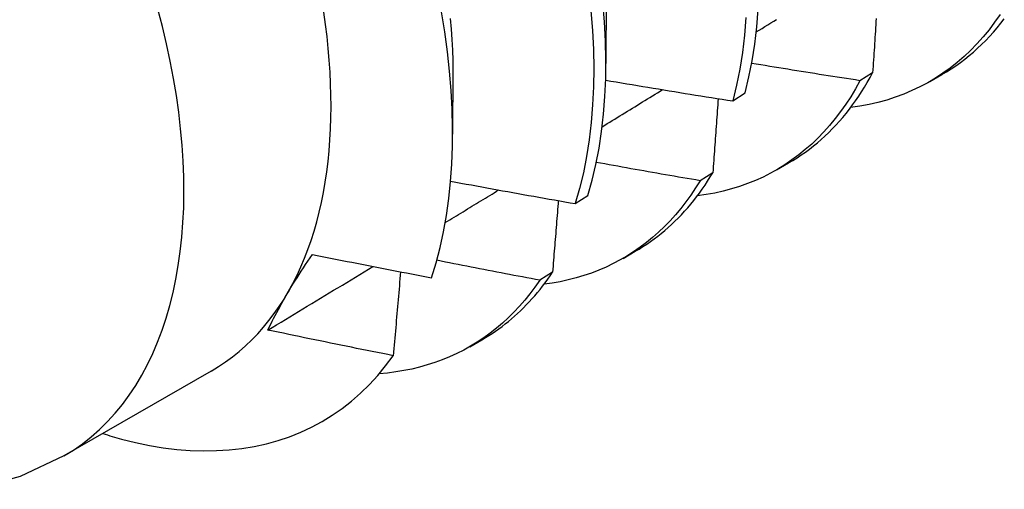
# Model space of a CAD drawing. Header units: inches. Extents: x 17 to 428, y 46 to 203.
# Tile 83 of 114: x 386.783 to 387.007, y 168.758 to 168.865. Entities that reach past the tile are written whole.
import ezdxf

# ---------------------------------------------------------------- set-up
doc = ezdxf.new("R2010")
doc.units = ezdxf.units.IN
doc.header["$MEASUREMENT"] = 0
doc.layers.add('Visible Edges(ANSI)', color=7, linetype='Continuous', lineweight=25)
doc.layers.add('Visible Tangent Edges(ANSI)', color=7, linetype='Continuous', lineweight=25)

msp = doc.modelspace()

# ---------------------------------------------------------------- linework, layer by layer
at = {"layer": 'Visible Edges(ANSI)'}
for p, q in [((386.9161, 168.87328), (386.91608, 168.85483)), ((386.88131, 168.85324), (386.88129, 168.83882)), ((386.97662, 168.85275), (386.97372, 168.85093)), ((386.98956, 168.85072), (386.99234, 168.85232)), ((386.94485, 168.84633), (386.9477, 168.8482)), ((386.95476, 168.83068), (386.95754, 168.83228)), ((386.94034, 168.83006), (386.93744, 168.82825)), ((386.90913, 168.82305), (386.91199, 168.82491)), ((386.91996, 168.81064), (386.92274, 168.81224)), ((386.90396, 168.80749), (386.90104, 168.80569)), ((386.88516, 168.7906), (386.88794, 168.7922)), ((386.82645, 168.78508), (386.79304, 168.76584))]:
    msp.add_line(p, q, dxfattribs=at)
at = {"layer": 'Visible Edges(ANSI)', "flags": 128}
for points in [[(386.91266, 168.86676), (386.913, 168.86234), (386.91322, 168.85799), (386.9133, 168.85372), (386.91324, 168.84954), (386.91305, 168.84544), (386.91273, 168.84144), (386.91227, 168.83754), (386.91168, 168.83375), (386.91096, 168.83007), (386.91011, 168.8265), (386.90913, 168.82305)], [(386.91199, 168.82491), (386.91296, 168.82837), (386.9138, 168.83194), (386.91451, 168.83564), (386.91509, 168.83944), (386.91554, 168.84334), (386.91585, 168.84735), (386.91603, 168.85145), (386.91608, 168.85564), (386.91599, 168.85992), (386.91577, 168.86427), (386.91541, 168.8687)], [(386.9477, 168.8482), (386.94855, 168.85177), (386.94927, 168.85545), (386.94986, 168.85925), (386.95031, 168.86315), (386.95064, 168.86715)], [(386.87649, 168.80625), (386.87752, 168.80961), (386.87843, 168.8131), (386.87922, 168.81669), (386.87988, 168.82039), (386.88041, 168.82418), (386.88082, 168.82806), (386.8811, 168.83203), (386.88125, 168.83609), (386.88128, 168.84023), (386.88118, 168.84444), (386.88095, 168.84872), (386.88059, 168.85308), (386.8801, 168.85749), (386.87949, 168.86198), (386.87874, 168.86651)], [(386.88076, 168.86507), (386.88097, 168.86265), (386.88113, 168.86025), (386.88125, 168.85788), (386.88131, 168.85554), (386.88133, 168.85323)], [(386.94783, 168.86524), (386.9475, 168.86125), (386.94704, 168.85736), (386.94644, 168.85357), (386.94571, 168.84989), (386.94485, 168.84633)], [(386.95019, 168.86198), (386.95086, 168.86239), (386.95152, 168.8628), (386.95218, 168.86321), (386.95284, 168.86362), (386.9535, 168.86403), (386.95416, 168.86443), (386.95483, 168.86484)], [(387.00554, 168.86597), (387.00431, 168.86419), (387.00303, 168.86249), (387.00169, 168.86086), (387.0003, 168.8593), (386.99885, 168.85781), (386.99736, 168.8564), (386.99581, 168.85506), (386.99421, 168.8538), (386.99257, 168.85262), (386.99088, 168.85151), (386.98914, 168.85048), (386.98736, 168.84954), (386.98554, 168.84867), (386.98367, 168.84788), (386.98176, 168.84717), (386.97981, 168.84654), (386.97782, 168.84599), (386.97579, 168.84553), (386.97372, 168.84514), (386.97162, 168.84484)], [(386.97741, 168.86506), (386.97736, 168.86434), (386.97732, 168.86362), (386.97727, 168.8629), (386.97723, 168.86217), (386.97718, 168.86145), (386.97714, 168.86073), (386.97709, 168.86001), (386.97704, 168.85928), (386.977, 168.85856), (386.97695, 168.85783), (386.9769, 168.85711), (386.97686, 168.85638), (386.97681, 168.85566), (386.97676, 168.85493), (386.97672, 168.85421), (386.97667, 168.85348), (386.97662, 168.85275)], [(386.99234, 168.85232), (386.99341, 168.85296), (386.99447, 168.85363), (386.99551, 168.85433), (386.99653, 168.85506), (386.99754, 168.85582), (386.99852, 168.85661), (386.99949, 168.85742), (387.00043, 168.85827), (387.00136, 168.85914), (387.00227, 168.86005), (387.00315, 168.86098), (387.00402, 168.86194), (387.00487, 168.86293), (387.00569, 168.86394), (387.0065, 168.86499)], [(386.97372, 168.85093), (386.9727, 168.85109), (386.97167, 168.85125), (386.97065, 168.85141), (386.96962, 168.85157), (386.9686, 168.85173), (386.96758, 168.85189), (386.96655, 168.85205), (386.96553, 168.85221), (386.9645, 168.85237), (386.96348, 168.85253), (386.96246, 168.85269), (386.96143, 168.85286), (386.96041, 168.85302), (386.95939, 168.85318), (386.95836, 168.85335), (386.95734, 168.85351), (386.95632, 168.85368), (386.9553, 168.85384), (386.95427, 168.85401), (386.95325, 168.85418), (386.95223, 168.85434), (386.95121, 168.85451), (386.95019, 168.85468), (386.94917, 168.85485)], [(386.91602, 168.85107), (386.91722, 168.85086), (386.91842, 168.85066), (386.91962, 168.85045), (386.92082, 168.85025), (386.92202, 168.85005), (386.92322, 168.84985), (386.92442, 168.84965), (386.92562, 168.84945), (386.92682, 168.84925), (386.92802, 168.84905), (386.92922, 168.84885), (386.93042, 168.84865), (386.93162, 168.84846), (386.93282, 168.84826), (386.93403, 168.84806), (386.93523, 168.84787), (386.93643, 168.84767), (386.93763, 168.84748), (386.93884, 168.84729), (386.94004, 168.84709), (386.94124, 168.8469), (386.94244, 168.84671), (386.94365, 168.84652), (386.94485, 168.84633)], [(386.95754, 168.83228), (386.95852, 168.83286), (386.95948, 168.83347), (386.96043, 168.8341), (386.96136, 168.83475), (386.96228, 168.83543), (386.96318, 168.83613), (386.96407, 168.83686), (386.96494, 168.83761), (386.9658, 168.83838), (386.96664, 168.83918), (386.96746, 168.84), (386.96827, 168.84085), (386.96906, 168.84172), (386.96983, 168.84261), (386.97059, 168.84352), (386.97133, 168.84446), (386.97205, 168.84542), (386.97276, 168.8464), (386.97345, 168.84741), (386.97412, 168.84843), (386.97477, 168.84948), (386.97541, 168.85055), (386.97602, 168.85164), (386.97662, 168.85275)], [(386.91523, 168.8405), (386.9158, 168.84084), (386.91637, 168.84119), (386.91694, 168.84154), (386.91751, 168.84189), (386.91808, 168.84224), (386.91865, 168.84259), (386.91922, 168.84294), (386.9198, 168.84329), (386.92037, 168.84364), (386.92094, 168.84399), (386.92151, 168.84434), (386.92208, 168.84469), (386.92265, 168.84504), (386.92322, 168.84539), (386.92379, 168.84575), (386.92436, 168.8461), (386.92493, 168.84645), (386.9255, 168.8468), (386.92608, 168.84715), (386.92665, 168.8475), (386.92722, 168.84785), (386.92779, 168.8482), (386.92836, 168.84855), (386.92893, 168.8489)], [(386.97372, 168.85093), (386.9727, 168.84909), (386.97163, 168.8473), (386.97051, 168.84558), (386.96934, 168.84392), (386.96813, 168.84232), (386.96686, 168.84078), (386.96555, 168.83931), (386.96419, 168.83791), (386.96278, 168.83657), (386.96133, 168.83529), (386.95984, 168.83409), (386.9583, 168.83295), (386.95672, 168.83188), (386.9551, 168.83088), (386.95344, 168.82995), (386.95174, 168.82909), (386.95, 168.8283), (386.94822, 168.82759), (386.94641, 168.82694), (386.94456, 168.82637), (386.94267, 168.82587), (386.94076, 168.82544), (386.93881, 168.82509), (386.93682, 168.8248)], [(386.94155, 168.84685), (386.9415, 168.84616), (386.94145, 168.84546), (386.9414, 168.84476), (386.94135, 168.84407), (386.9413, 168.84337), (386.94125, 168.84267), (386.9412, 168.84197), (386.94115, 168.84127), (386.9411, 168.84057), (386.94105, 168.83988), (386.941, 168.83918), (386.94095, 168.83848), (386.9409, 168.83778), (386.94085, 168.83708), (386.9408, 168.83638), (386.94075, 168.83568), (386.9407, 168.83497), (386.94065, 168.83427), (386.9406, 168.83357), (386.94055, 168.83287), (386.9405, 168.83217), (386.94045, 168.83147), (386.94039, 168.83076), (386.94034, 168.83006)], [(386.93744, 168.82825), (386.93645, 168.82842), (386.93547, 168.82859), (386.93449, 168.82875), (386.93351, 168.82892), (386.93253, 168.82909), (386.93154, 168.82926), (386.93056, 168.82943), (386.92958, 168.8296), (386.9286, 168.82977), (386.92762, 168.82995), (386.92664, 168.83012), (386.92566, 168.83029), (386.92468, 168.83046), (386.92369, 168.83064), (386.92271, 168.83081), (386.92173, 168.83098), (386.92075, 168.83116), (386.91977, 168.83134), (386.91879, 168.83151), (386.91781, 168.83169), (386.91683, 168.83186), (386.91586, 168.83204), (386.91488, 168.83222), (386.9139, 168.8324)], [(386.92274, 168.81224), (386.92362, 168.81276), (386.92449, 168.8133), (386.92535, 168.81386), (386.92619, 168.81444), (386.92702, 168.81504), (386.92784, 168.81566), (386.92865, 168.8163), (386.92944, 168.81696), (386.93022, 168.81764), (386.93099, 168.81834), (386.93175, 168.81905), (386.93249, 168.81979), (386.93322, 168.82054), (386.93394, 168.82132), (386.93464, 168.82211), (386.93533, 168.82292), (386.936, 168.82375), (386.93667, 168.8246), (386.93731, 168.82546), (386.93795, 168.82635), (386.93857, 168.82725), (386.93917, 168.82817), (386.93977, 168.82911), (386.94034, 168.83006)], [(386.88083, 168.82816), (386.88201, 168.82794), (386.88318, 168.82772), (386.88436, 168.8275), (386.88554, 168.82728), (386.88671, 168.82707), (386.88789, 168.82685), (386.88907, 168.82663), (386.89025, 168.82642), (386.89143, 168.8262), (386.8926, 168.82599), (386.89378, 168.82577), (386.89496, 168.82556), (386.89614, 168.82535), (386.89732, 168.82514), (386.8985, 168.82492), (386.89968, 168.82471), (386.90086, 168.8245), (386.90204, 168.82429), (386.90322, 168.82409), (386.9044, 168.82388), (386.90558, 168.82367), (386.90676, 168.82346), (386.90795, 168.82326), (386.90913, 168.82305)], [(386.93744, 168.82825), (386.93641, 168.8266), (386.93534, 168.825), (386.93423, 168.82345), (386.93307, 168.82196), (386.93188, 168.82053), (386.93064, 168.81915), (386.92936, 168.81783), (386.92804, 168.81658), (386.92668, 168.81537), (386.92528, 168.81423), (386.92384, 168.81315), (386.92237, 168.81213), (386.92086, 168.81117), (386.91931, 168.81027), (386.91773, 168.80944), (386.91611, 168.80866), (386.91446, 168.80795), (386.91277, 168.80731), (386.91106, 168.80672), (386.90931, 168.8062), (386.90753, 168.80575), (386.90572, 168.80535), (386.90389, 168.80503), (386.90203, 168.80476)], [(386.87961, 168.81876), (386.88011, 168.81907), (386.88062, 168.81937), (386.88112, 168.81968), (386.88163, 168.81999), (386.88213, 168.8203), (386.88264, 168.8206), (386.88315, 168.82091), (386.88365, 168.82122), (386.88416, 168.82153), (386.88466, 168.82184), (386.88517, 168.82214), (386.88567, 168.82245), (386.88618, 168.82276), (386.88668, 168.82307), (386.88719, 168.82337), (386.8877, 168.82368), (386.8882, 168.82399), (386.88871, 168.8243), (386.88921, 168.82461), (386.88972, 168.82491), (386.89022, 168.82522), (386.89073, 168.82553), (386.89123, 168.82584), (386.89174, 168.82615)], [(386.90526, 168.82373), (386.90521, 168.82305), (386.90516, 168.82238), (386.9051, 168.8217), (386.90505, 168.82103), (386.905, 168.82035), (386.90494, 168.81968), (386.90489, 168.819), (386.90484, 168.81833), (386.90478, 168.81765), (386.90473, 168.81698), (386.90468, 168.8163), (386.90462, 168.81563), (386.90457, 168.81495), (386.90451, 168.81427), (386.90446, 168.8136), (386.9044, 168.81292), (386.90435, 168.81224), (386.90429, 168.81156), (386.90424, 168.81089), (386.90418, 168.81021), (386.90413, 168.80953), (386.90407, 168.80885), (386.90401, 168.80817), (386.90396, 168.80749)], [(386.83935, 168.79439), (386.83966, 168.79504), (386.83999, 168.7957), (386.84032, 168.79636), (386.84066, 168.79703), (386.84101, 168.7977), (386.84137, 168.79838), (386.84173, 168.79907), (386.84211, 168.79976), (386.8425, 168.80045), (386.8429, 168.80115), (386.84331, 168.80186), (386.84373, 168.80258), (386.84416, 168.8033), (386.84459, 168.80402), (386.84504, 168.80475), (386.84549, 168.80549), (386.84596, 168.80622), (386.84643, 168.80697), (386.84691, 168.80772), (386.8474, 168.80847), (386.84789, 168.80923), (386.8484, 168.80999), (386.84892, 168.81076), (386.84944, 168.81154)], [(386.84944, 168.81154), (386.85056, 168.81131), (386.85169, 168.81108), (386.85281, 168.81086), (386.85394, 168.81063), (386.85506, 168.81041), (386.85619, 168.81018), (386.85731, 168.80996), (386.85844, 168.80974), (386.85957, 168.80952), (386.86069, 168.80929), (386.86182, 168.80907), (386.86295, 168.80885), (386.86408, 168.80863), (386.8652, 168.80841), (386.86633, 168.80819), (386.86746, 168.80798), (386.86859, 168.80776), (386.86972, 168.80754), (386.87084, 168.80732), (386.87197, 168.80711), (386.8731, 168.80689), (386.87423, 168.80668), (386.87536, 168.80646), (386.87649, 168.80625)], [(386.83935, 168.79439), (386.84035, 168.79499), (386.84134, 168.79559), (386.84234, 168.79619), (386.84333, 168.79679), (386.84432, 168.79739), (386.84532, 168.79799), (386.84631, 168.79859), (386.84731, 168.79919), (386.8483, 168.79979), (386.84929, 168.80039), (386.85029, 168.80099), (386.85128, 168.80159), (386.85228, 168.80219), (386.85327, 168.80279), (386.85426, 168.80339), (386.85526, 168.80399), (386.85625, 168.80459), (386.85724, 168.80519), (386.85824, 168.8058), (386.85923, 168.8064), (386.86022, 168.807), (386.86122, 168.8076), (386.86221, 168.8082), (386.8632, 168.8088)], [(386.90104, 168.80569), (386.90007, 168.80587), (386.89909, 168.80606), (386.89812, 168.80624), (386.89714, 168.80642), (386.89617, 168.80661), (386.8952, 168.80679), (386.89422, 168.80698), (386.89325, 168.80716), (386.89227, 168.80735), (386.8913, 168.80754), (386.89033, 168.80772), (386.88935, 168.80791), (386.88838, 168.8081), (386.88741, 168.80829), (386.88643, 168.80848), (386.88546, 168.80867), (386.88449, 168.80886), (386.88352, 168.80905), (386.88254, 168.80924), (386.88157, 168.80943), (386.8806, 168.80962), (386.87963, 168.80981), (386.87866, 168.81), (386.87769, 168.8102)], [(386.86946, 168.80759), (386.8694, 168.8068), (386.86933, 168.80601), (386.86926, 168.80522), (386.86919, 168.80443), (386.86913, 168.80364), (386.86906, 168.80285), (386.86899, 168.80206), (386.86892, 168.80127), (386.86885, 168.80048), (386.86878, 168.79969), (386.86871, 168.79889), (386.86864, 168.7981), (386.86857, 168.79731), (386.8685, 168.79652), (386.86843, 168.79572), (386.86836, 168.79493), (386.86829, 168.79414), (386.86822, 168.79334), (386.86815, 168.79255), (386.86808, 168.79175), (386.86801, 168.79096), (386.86794, 168.79016), (386.86786, 168.78937), (386.86779, 168.78857)], [(386.88794, 168.7922), (386.88872, 168.79267), (386.8895, 168.79314), (386.89026, 168.79363), (386.89101, 168.79414), (386.89176, 168.79467), (386.89249, 168.7952), (386.89322, 168.79576), (386.89393, 168.79633), (386.89464, 168.79692), (386.89533, 168.79752), (386.89602, 168.79813), (386.89669, 168.79876), (386.89735, 168.79941), (386.89801, 168.80007), (386.89865, 168.80075), (386.89928, 168.80144), (386.89991, 168.80215), (386.90052, 168.80287), (386.90112, 168.8036), (386.90171, 168.80435), (386.90229, 168.80511), (386.90286, 168.80589), (386.90341, 168.80669), (386.90396, 168.80749)], [(386.90104, 168.80569), (386.89996, 168.80413), (386.89883, 168.80263), (386.89766, 168.80118), (386.89645, 168.79978), (386.8952, 168.79844), (386.89391, 168.79716), (386.89258, 168.79594), (386.89121, 168.79478), (386.8898, 168.79367), (386.88835, 168.79262), (386.88687, 168.79164), (386.88535, 168.79071), (386.8838, 168.78985), (386.88221, 168.78905), (386.88059, 168.78831), (386.87894, 168.78763), (386.87725, 168.78701), (386.87553, 168.78646), (386.87378, 168.78597), (386.87201, 168.78554), (386.8702, 168.78518), (386.86837, 168.78488), (386.8665, 168.78464), (386.86462, 168.78447)], [(386.86779, 168.78857), (386.8666, 168.78881), (386.86542, 168.78904), (386.86423, 168.78928), (386.86304, 168.78952), (386.86186, 168.78975), (386.86067, 168.78999), (386.85948, 168.79023), (386.8583, 168.79047), (386.85711, 168.79071), (386.85592, 168.79095), (386.85474, 168.79119), (386.85355, 168.79143), (386.85237, 168.79168), (386.85118, 168.79192), (386.85, 168.79216), (386.84882, 168.79241), (386.84763, 168.79265), (386.84645, 168.7929), (386.84527, 168.79315), (386.84408, 168.79339), (386.8429, 168.79364), (386.84172, 168.79389), (386.84054, 168.79414), (386.83935, 168.79439)], [(386.80609, 168.76965), (386.80929, 168.76886), (386.81245, 168.76821), (386.81559, 168.7677), (386.81868, 168.76732), (386.82173, 168.76708), (386.82473, 168.76698), (386.82769, 168.76703), (386.8306, 168.76721), (386.83346, 168.76753), (386.83626, 168.76799), (386.839, 168.76859), (386.84167, 168.76933), (386.84427, 168.7702), (386.8468, 168.77121), (386.84926, 168.77236), (386.85164, 168.77364), (386.85395, 168.77505), (386.85618, 168.77659), (386.85833, 168.77827), (386.8604, 168.78008), (386.86238, 168.78202), (386.86428, 168.78408), (386.86608, 168.78627), (386.86779, 168.78857)], [(386.79304, 168.76584), (386.78311, 168.7612), (386.77263, 168.75827)]]:
    msp.add_lwpolyline(points, dxfattribs=at)
at = {"layer": 'Visible Edges(ANSI)'}
for centre, major_axis, start_param, end_param in [((386.76107, 168.8986), (-0.06537, 0.11352), 3.141593, 6.283185), ((386.77847, 168.90862), (0.07761, -0.13476), 5.714073, 5.753562)]:
    msp.add_ellipse(centre, major_axis=major_axis, ratio=0.578093, start_param=start_param, end_param=end_param, dxfattribs=at)
at = {"layer": 'Visible Tangent Edges(ANSI)'}
msp.add_ellipse((386.72767, 168.87936), major_axis=(0.06537, -0.11352), ratio=0.578093, start_param=0, end_param=3.141593, dxfattribs=at)

doc.saveas('drawing.dxf')
